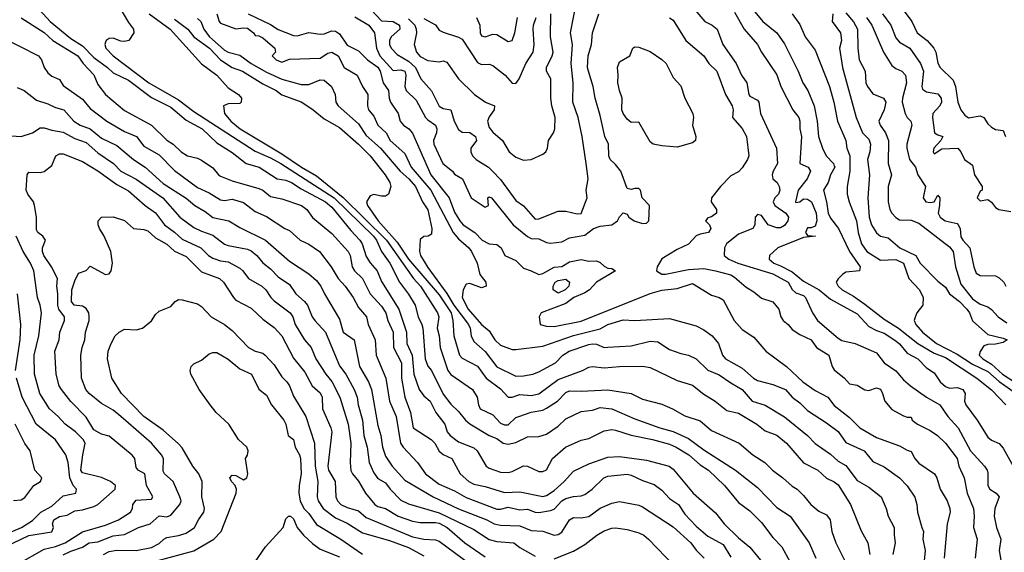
# Model space of a CAD drawing. Header units: metres. Extents: x -46681 to -43747, y -240911 to -237677.
# Tile 161 of 256: x -46319 to -46191, y -239710 to -239640. Entities that reach past the tile are written whole.
import ezdxf

# ---------------------------------------------------------------- set-up
doc = ezdxf.new("R2010")
doc.units = ezdxf.units.M
doc.layers.add('CONTOUR_INDEX', color=1, linetype='Continuous')
doc.layers.add('CONTOUR_INTER', color=3, linetype='Continuous')

msp = doc.modelspace()

# ---------------------------------------------------------------- linework, layer by layer
at = {"layer": 'CONTOUR_INDEX'}
for points, elevation in [([(-46302.39, -239639.52), (-46299.65, -239641.52), (-46295.6, -239646.03), (-46293.6, -239647.5), (-46292.1, -239649.17), (-46290.78, -239650.02), (-46290.39, -239650.52), (-46290.41, -239651.02), (-46290.6, -239651.21), (-46292.1, -239651.25), (-46292.73, -239651.52), (-46292.58, -239652.52), (-46291.75, -239653.52), (-46290.54, -239654.52), (-46285.1, -239657.77), (-46282.55, -239659.52), (-46280.6, -239660.67), (-46277.1, -239663.48), (-46271.47, -239669.02), (-46267.96, -239674.02), (-46267.04, -239675.02), (-46264.84, -239678.52), (-46264.66, -239679.02), (-46264.85, -239680.52), (-46264.6, -239681.52), (-46264.49, -239683.02), (-46263.48, -239686.02), (-46263.1, -239686.56), (-46260.28, -239688.52), (-46259.63, -239689.52), (-46259.48, -239690.52), (-46259.27, -239691.02), (-46257.6, -239691.8), (-46256.6, -239692.9), (-46256.1, -239693.14), (-46255.6, -239693.11), (-46254.6, -239692.17), (-46254.24, -239692.02), (-46252.6, -239691.47), (-46251.1, -239691.19), (-46250.6, -239690.96), (-46249.19, -239690.02), (-46248.1, -239688.9), (-46247.6, -239688.67), (-46246.1, -239688.74), (-46242.6, -239688.54), (-46239.6, -239689.05), (-46238.1, -239689.76), (-46235.6, -239690.43), (-46234.21, -239691.02), (-46232.6, -239691.93), (-46230.6, -239692.6), (-46229.1, -239693.88), (-46225.52, -239695.52), (-46223.73, -239697.02), (-46222.14, -239698.02), (-46221.17, -239699.02), (-46219.81, -239700.02), (-46218.6, -239701.14), (-46217.96, -239701.52), (-46217.1, -239702.33), (-46216.17, -239703.52), (-46215.1, -239704.37), (-46214.1, -239704.87), (-46213.62, -239705.52), (-46213.41, -239707.02), (-46212.91, -239708.52), (-46211.63, -239711.02)], 115), ([(-46275.6, -239639.93), (-46273.77, -239641.02), (-46273.05, -239642.02), (-46272.76, -239644.02), (-46272.33, -239645.02), (-46270.6, -239646.9), (-46269.6, -239646.83), (-46269.07, -239647.02), (-46268.96, -239647.52), (-46269.09, -239649.02), (-46268.89, -239649.52), (-46267.6, -239650.76), (-46266.37, -239653.02), (-46266.1, -239653.35), (-46265.1, -239654.02), (-46264.9, -239654.52), (-46264.94, -239655.02), (-46265.34, -239656.02), (-46265.3, -239656.52), (-46264.12, -239659.02), (-46262.86, -239660.02), (-46262.6, -239660.43), (-46261.56, -239661.02), (-46260.43, -239663.52), (-46258.6, -239664.73), (-46258.19, -239664.52), (-46258.26, -239663.52), (-46258.1, -239663.4), (-46257.78, -239663.52), (-46254.98, -239667.02), (-46253.1, -239668.58), (-46252.6, -239668.84), (-46251.6, -239668.88), (-46250.6, -239669.35), (-46250.1, -239669.44), (-46248.6, -239669.26), (-46247.6, -239668.74), (-46245.6, -239668.39), (-46244.47, -239667.52), (-46243.6, -239667.2), (-46242.1, -239667.06), (-46241.37, -239666.52), (-46241.1, -239665.99), (-46240.6, -239665.47), (-46240.1, -239665.67), (-46239.88, -239666.02), (-46239.19, -239666.52), (-46238.1, -239666.88), (-46237.6, -239666.81), (-46237.28, -239666.52), (-46237.17, -239664.52), (-46238.16, -239663.52), (-46238.38, -239662.52), (-46238.6, -239662.31), (-46239.1, -239662.28), (-46239.6, -239662.43), (-46240.1, -239662.32), (-46240.91, -239660.02), (-46241.6, -239659.17), (-46242.33, -239658.52), (-46242.51, -239658.02), (-46242.55, -239656.52), (-46243, -239655.52), (-46243.6, -239652.8), (-46244.28, -239650.52), (-46244.53, -239649.02), (-46245.16, -239647.02), (-46245.25, -239646.52), (-46245.17, -239645.02), (-46244.74, -239643.52), (-46244.63, -239642.02), (-46243.79, -239639.52)], 110), ([(-46213.28, -239639.52), (-46213.38, -239640.52), (-46212.31, -239642.02), (-46212.18, -239643.02), (-46212.41, -239644.02), (-46212.05, -239646.52), (-46210.26, -239653.02), (-46209.41, -239655.02), (-46208.6, -239655.88), (-46208.4, -239656.52), (-46208.49, -239657.52), (-46208.78, -239658.52), (-46208.52, -239660.52), (-46208.73, -239663.52), (-46208.54, -239666.02), (-46208.24, -239667.02), (-46207.6, -239668.07), (-46207.1, -239668.53), (-46206.1, -239668.74), (-46204.55, -239670.02), (-46202.46, -239671.02), (-46201.91, -239672.02), (-46199.6, -239674.39), (-46198.6, -239675.16), (-46198.1, -239676.05), (-46196.77, -239677.02), (-46195.83, -239678.02), (-46195.49, -239678.52), (-46195.1, -239679.54), (-46193.1, -239681.33), (-46191.1, -239681.8), (-46190.59, -239682.02), (-46191.1, -239682.38), (-46192.1, -239682.62), (-46193.1, -239682.64), (-46193.6, -239682.81), (-46194.1, -239683.56), (-46194.22, -239684.02), (-46193.73, -239684.52), (-46192.6, -239685.23), (-46191.18, -239686.52), (-46188.81, -239688.02)], 105), ([(-46234.6, -239640.04), (-46234.1, -239640.36), (-46232.46, -239643.02), (-46230.1, -239644.98), (-46229.46, -239646.02), (-46228.41, -239647.02), (-46227.27, -239650.02), (-46226.42, -239651.52), (-46226.3, -239652.02), (-46226.36, -239653.02), (-46225.1, -239654.46), (-46224.54, -239655.52), (-46224.25, -239658.02), (-46224.4, -239658.52), (-46225.1, -239659.61), (-46225.6, -239660.11), (-46226.6, -239660.67), (-46227.94, -239662.02), (-46229.1, -239663.52), (-46229.15, -239664.02), (-46228.45, -239665.02), (-46228.44, -239665.52), (-46229.1, -239666.01), (-46229.6, -239666.13), (-46229.9, -239666.52), (-46229.36, -239667.02), (-46229.2, -239667.52), (-46229.51, -239668.02), (-46230.6, -239668.24), (-46231.1, -239668.47), (-46232.1, -239669.56), (-46233.6, -239670.24), (-46235.6, -239671.46), (-46236.19, -239672.52), (-46236.26, -239673.02), (-46235.6, -239673.47), (-46235.1, -239673.49), (-46232.1, -239672.87), (-46230.1, -239672.74), (-46228.6, -239673.02), (-46226.6, -239673.58), (-46226.1, -239673.85), (-46224.6, -239675.19), (-46223.6, -239675.79), (-46222.6, -239676.59), (-46221.1, -239677.09), (-46220.35, -239678.02), (-46220.09, -239679.02), (-46219.75, -239679.52), (-46219.12, -239680.02), (-46218.6, -239680.69), (-46217.6, -239681.35), (-46216.1, -239682.03), (-46215.4, -239683.02), (-46213.83, -239684.02), (-46213.38, -239685.52), (-46213.1, -239685.93), (-46211.76, -239687.02), (-46211.1, -239687.78), (-46210.1, -239687.96), (-46209.1, -239688.56), (-46208.6, -239688.66), (-46207.6, -239688.28), (-46207.1, -239688.49), (-46206.8, -239689.02), (-46206.5, -239690.02), (-46205.6, -239691.14), (-46204.1, -239691.95), (-46203.6, -239692.14), (-46203.1, -239692.14), (-46202.93, -239692.52), (-46202.27, -239693.02), (-46200.6, -239693.88), (-46199.65, -239694.52), (-46198.6, -239695.52), (-46197.1, -239697.52), (-46196.89, -239698.52), (-46196.19, -239700.02), (-46195.78, -239702.02), (-46194.94, -239704.02), (-46194.86, -239705.02), (-46194.95, -239706.52), (-46194.49, -239708.02), (-46194.72, -239710.52)], 110), ([(-46319.6, -239649.13), (-46318.69, -239649.52), (-46317.1, -239650.77), (-46315.6, -239651.24), (-46314.6, -239651.73), (-46313.51, -239652.02), (-46312.22, -239653.52), (-46311.38, -239654.02), (-46310.1, -239654.53), (-46308.6, -239655.72), (-46306.6, -239656.71), (-46304.43, -239658.52), (-46302.92, -239659.52), (-46300.6, -239661.63), (-46297.6, -239663.56), (-46296.46, -239664.52), (-46295.1, -239665.31), (-46294.1, -239666.09), (-46292.03, -239666.52), (-46290.6, -239667.39), (-46287.24, -239669.02), (-46284.1, -239671.78), (-46281.6, -239673.41), (-46280.6, -239674.32), (-46280.01, -239675.02), (-46279.55, -239676.02), (-46277.6, -239679.33), (-46277.12, -239681.02), (-46275.68, -239682.02), (-46274.97, -239685.52), (-46273.8, -239687.52), (-46273.42, -239688.52), (-46272.6, -239693.22), (-46272.21, -239694.52), (-46271.97, -239696.02), (-46271.6, -239697.19), (-46270.71, -239698.52), (-46269.1, -239700.33), (-46265.4, -239702.52), (-46262.1, -239704.08), (-46258.38, -239705.52), (-46257.44, -239706.02), (-46256.6, -239706.19), (-46254.1, -239706.3), (-46252.6, -239706.9), (-46251.1, -239706.99), (-46249.6, -239707.51), (-46249.1, -239707.44), (-46248.6, -239707.14), (-46247.6, -239705.53), (-46247.1, -239705.22), (-46246.1, -239705.27), (-46245.1, -239705.07), (-46243.6, -239704), (-46242.1, -239703.36), (-46241.1, -239703.14), (-46238.6, -239703.61), (-46238.1, -239703.8), (-46234.1, -239706.44), (-46231.8, -239708.52), (-46231.1, -239709.48), (-46230.05, -239710.52)], 120), ([(-46319.84, -239686.02), (-46319.21, -239682.02), (-46319.13, -239680.02), (-46319.57, -239676.02)], 120), ([(-46304.6, -239711.71), (-46296.6, -239709.54), (-46293.98, -239708.02), (-46293.03, -239707.02), (-46291.05, -239702.02), (-46291.03, -239701.52), (-46291.21, -239701.02), (-46291.67, -239700.52), (-46291.9, -239700.02), (-46291.6, -239699.68), (-46291.1, -239699.74), (-46290.1, -239700.3), (-46289.66, -239700.02), (-46289.53, -239699.52), (-46289.83, -239697.52), (-46289.6, -239697.1), (-46289.52, -239696.52), (-46289.67, -239696.02), (-46290.75, -239695.02), (-46292, -239693.02), (-46293.66, -239691.52), (-46294.44, -239690.52), (-46295.87, -239688.52), (-46296.98, -239686.52), (-46297.07, -239686.02), (-46296.94, -239685.52), (-46296.6, -239685.16), (-46295.6, -239684.67), (-46294.6, -239683.87), (-46294.1, -239683.68), (-46293.6, -239683.71), (-46292.1, -239684.58), (-46290.6, -239685.83), (-46289.06, -239686.52), (-46288.1, -239688.48), (-46287.1, -239689.27), (-46286.45, -239690.52), (-46284.87, -239692.52), (-46284.6, -239693.02), (-46284.28, -239694.52), (-46283.6, -239695.03), (-46283.38, -239696.02), (-46282.81, -239697.02), (-46282.67, -239697.52), (-46282.58, -239699.52), (-46282.85, -239701.02), (-46282.88, -239702.02), (-46282.74, -239703.02), (-46282.26, -239704.02), (-46281.6, -239704.69), (-46280.6, -239706.13), (-46277.43, -239708.02), (-46274.6, -239710.01)], 125), ([(-46321.6, -239707.62), (-46319.05, -239706.52), (-46317.6, -239705.59), (-46316.52, -239704.52), (-46315.1, -239703.75), (-46313.6, -239702.38), (-46311.97, -239702.02), (-46311.89, -239701.52), (-46312.33, -239701.02), (-46312.76, -239700.02), (-46312.95, -239698.02), (-46313.25, -239697.02), (-46314.6, -239695.06), (-46317.13, -239693.02), (-46318.94, -239689.52), (-46319.69, -239687.02)], 120)]:
    msp.add_lwpolyline(points, dxfattribs=dict(at, elevation=elevation))
at = {"layer": 'CONTOUR_INTER'}
for points, elevation in [([(-46273.46, -239639.02), (-46272.1, -239640.44), (-46270.6, -239640.52), (-46269.77, -239641.02), (-46269.74, -239641.52), (-46270.85, -239642.52), (-46271.09, -239643.02), (-46271.08, -239643.52), (-46270.87, -239644.02), (-46270.1, -239644.81), (-46268.6, -239645.71), (-46267.69, -239646.52), (-46266.98, -239648.02), (-46265.6, -239649.57), (-46264.6, -239651.58), (-46264.1, -239651.87), (-46263.07, -239652.02), (-46262.65, -239653.52), (-46262.1, -239654.62), (-46261.6, -239654.96), (-46260.6, -239655.01), (-46259.88, -239655.52), (-46259.75, -239656.02), (-46260.49, -239657.02), (-46260.47, -239657.52), (-46260.24, -239658.02), (-46259.77, -239658.52), (-46258.19, -239659.52), (-46257.66, -239660.02), (-46256.6, -239661.14), (-46254.6, -239663.86), (-46253.6, -239664.58), (-46252.1, -239666.28), (-46251.6, -239666.26), (-46249.1, -239665.24), (-46248.1, -239665.27), (-46246.6, -239665.62), (-46246.1, -239665.55), (-46245.32, -239663.52), (-46245.44, -239662.52), (-46245.18, -239661.02), (-46245.43, -239659.02), (-46245.97, -239655.52), (-46246.5, -239653.02), (-46247.19, -239651.02), (-46247.13, -239648.52), (-46247.38, -239646.02), (-46247.22, -239643.52), (-46247.5, -239642.02), (-46246.69, -239638.02)], 109), ([(-46316.7, -239639.02), (-46315.32, -239640.52), (-46312.6, -239642.72), (-46311.1, -239643.71), (-46309.6, -239645.2), (-46307.82, -239646.52), (-46307.1, -239647.2), (-46305.1, -239648.19), (-46302.1, -239650.43), (-46299.6, -239651.69), (-46297.6, -239653.4), (-46295.51, -239654.52), (-46293.6, -239656.34), (-46291.6, -239657.59), (-46289.78, -239659.02), (-46288.07, -239659.52), (-46285.7, -239661.02), (-46284.6, -239661.23), (-46283.85, -239661.52), (-46282.6, -239662.35), (-46279.42, -239664.02), (-46278.6, -239664.72), (-46276.1, -239667.79), (-46274.94, -239669.02), (-46274.64, -239669.52), (-46274.1, -239671.19), (-46273.6, -239671.99), (-46272.69, -239673.02), (-46272.1, -239674.41), (-46269.88, -239678.02), (-46268.87, -239681.02), (-46268.8, -239682.52), (-46268.14, -239684.02), (-46267.92, -239686.52), (-46267.2, -239688.52), (-46266.6, -239689.33), (-46265.79, -239690.02), (-46265.06, -239691.52), (-46263.85, -239693.02), (-46263.56, -239694.02), (-46263.17, -239694.52), (-46262.1, -239695.36), (-46260.1, -239696.11), (-46259.67, -239696.52), (-46258.46, -239698.52), (-46258.1, -239698.79), (-46256.6, -239699.28), (-46255.6, -239699.32), (-46255.1, -239699.21), (-46253.6, -239698.48), (-46253.1, -239698.5), (-46251.6, -239699.23), (-46251.1, -239699.19), (-46250.6, -239699), (-46249.83, -239697.52), (-46248.13, -239696.02), (-46246.1, -239695.13), (-46245.1, -239694.92), (-46243.1, -239693.91), (-46242.1, -239693.75), (-46241.6, -239693.81), (-46239.6, -239694.47), (-46236.79, -239695.02), (-46234.6, -239695.64), (-46233.71, -239696.02), (-46232.07, -239697.02), (-46230.6, -239698.33), (-46229.52, -239699.02), (-46227.43, -239701.02), (-46225.6, -239703.26), (-46224.1, -239704.32), (-46222.6, -239705.86), (-46221.1, -239707.83), (-46219.93, -239709.02), (-46218.86, -239711.02)], 117), ([(-46306.34, -239638.52), (-46305.1, -239640.65), (-46304.45, -239641.52), (-46304.41, -239642.02), (-46305.07, -239643.02), (-46305.6, -239643.15), (-46306.1, -239643.09), (-46307.1, -239642.69), (-46307.6, -239642.74), (-46308.02, -239643.02), (-46308.1, -239643.21), (-46308.18, -239643.52), (-46308.06, -239644.02), (-46307.11, -239645.02), (-46302.44, -239648.52), (-46298.6, -239650.73), (-46296.6, -239652.26), (-46288.6, -239657.45), (-46286.6, -239658.29), (-46285.26, -239659.02), (-46278.3, -239663.52), (-46273.17, -239668.52), (-46272.79, -239669.02), (-46272.11, -239670.52), (-46271.05, -239672.02), (-46269.76, -239674.52), (-46268.6, -239676.08), (-46267.74, -239677.52), (-46267.35, -239679.02), (-46266.85, -239680.02), (-46266.74, -239680.52), (-46266.41, -239684.52), (-46266.1, -239685.47), (-46265.6, -239686.02), (-46264.1, -239689.11), (-46263.1, -239690.41), (-46262.1, -239691.38), (-46261.18, -239692.52), (-46260.6, -239692.99), (-46258.1, -239694.53), (-46257.1, -239694.92), (-46256.27, -239695.52), (-46255.6, -239695.65), (-46254.6, -239695.42), (-46253.1, -239694.7), (-46251.6, -239694.63), (-46250.6, -239694.34), (-46249.1, -239693.29), (-46248.1, -239692.34), (-46246.1, -239691.37), (-46244.6, -239691.21), (-46243.6, -239690.86), (-46242.1, -239691.02), (-46239.1, -239692.35), (-46235.84, -239693.52), (-46234.1, -239693.98), (-46232.1, -239694.91), (-46230.1, -239696.37), (-46225.97, -239699.02), (-46223.1, -239701.31), (-46220.6, -239703.9), (-46218.85, -239705.02), (-46216.36, -239708.52), (-46215.5, -239710.52)], 116), ([(-46293.58, -239639.52), (-46293.27, -239640.52), (-46293.1, -239640.72), (-46291.1, -239641.47), (-46290.1, -239641.34), (-46289.6, -239641.41), (-46288.79, -239642.02), (-46288.6, -239642.33), (-46288.1, -239642.4), (-46287.6, -239642.64), (-46286.03, -239644.02), (-46285.94, -239644.52), (-46286.36, -239645.02), (-46285.87, -239645.52), (-46285.1, -239645.84), (-46284.1, -239645.42), (-46280.1, -239645.32), (-46279.1, -239644.64), (-46278.6, -239644.53), (-46277.75, -239645.02), (-46276.97, -239646.52), (-46275.28, -239647.52), (-46274.6, -239649), (-46273.92, -239650.02), (-46273.93, -239651.52), (-46273.82, -239652.02), (-46273.1, -239652.87), (-46272.6, -239654.02), (-46271.5, -239655.02), (-46271.01, -239656.02), (-46269.1, -239657.74), (-46268.27, -239659.52), (-46265.7, -239662.52), (-46262.79, -239668.02), (-46262.1, -239668.86), (-46260.74, -239670.02), (-46260.37, -239670.52), (-46259.64, -239672.02), (-46259.3, -239673.52), (-46258.54, -239674.52), (-46258.47, -239675.02), (-46259.1, -239675.27), (-46260.6, -239674.7), (-46261.1, -239674.77), (-46261.49, -239675.52), (-46261.62, -239676.52), (-46260.82, -239678.02), (-46259.1, -239680.05), (-46258.1, -239680.86), (-46257.34, -239682.02), (-46256.6, -239682.73), (-46255.1, -239683.29), (-46254.6, -239683.32), (-46251.1, -239682.86), (-46247.1, -239681.48), (-46243.6, -239680.61), (-46242.6, -239680.05), (-46240.6, -239679.45), (-46239.1, -239679.52), (-46234.6, -239679.27), (-46231.1, -239680.19), (-46230.1, -239680.73), (-46229.03, -239681.52), (-46228.2, -239682.52), (-46227.69, -239684.02), (-46227.3, -239684.52), (-46225.1, -239685.74), (-46223.65, -239687.02), (-46223.1, -239687.32), (-46221.1, -239687.87), (-46219.46, -239688.52), (-46218.58, -239689.52), (-46217.6, -239690.25), (-46216.6, -239691.27), (-46214.1, -239692.85), (-46212.6, -239694), (-46211.6, -239695.44), (-46209.19, -239696.52), (-46208.1, -239697.89), (-46206.6, -239698.58), (-46204.61, -239700.02), (-46203.6, -239701.06), (-46202.6, -239702.54), (-46202.33, -239703.52), (-46202.25, -239704.52), (-46201.7, -239706.52), (-46201.46, -239707.02), (-46201.54, -239708.02), (-46201.24, -239709.52), (-46201.59, -239713.02)], 112), ([(-46289.51, -239639.52), (-46286.6, -239640.91), (-46285.6, -239641.56), (-46283.6, -239642.35), (-46283.1, -239642.4), (-46281.6, -239641.96), (-46280.1, -239642.19), (-46279.6, -239642.14), (-46278.6, -239641.73), (-46278.1, -239641.77), (-46277.6, -239642.13), (-46276.6, -239643.61), (-46275.1, -239644.36), (-46273.96, -239645.52), (-46272.6, -239646.47), (-46272.29, -239647.02), (-46271.92, -239648.52), (-46271.23, -239649.52), (-46271.13, -239650.52), (-46270.95, -239651.02), (-46269.95, -239652.52), (-46269.67, -239653.52), (-46269.24, -239654.02), (-46268.54, -239654.52), (-46268.1, -239655.09), (-46265.68, -239660.52), (-46263.31, -239663.52), (-46262.6, -239665.37), (-46261.9, -239666.52), (-46261.46, -239667.02), (-46259.95, -239668.02), (-46258.99, -239669.02), (-46258.1, -239669.5), (-46257.1, -239669.6), (-46256.53, -239670.02), (-46256.03, -239671.02), (-46254.6, -239671.68), (-46253.6, -239672.71), (-46252.6, -239673.02), (-46251.6, -239673.5), (-46251.1, -239673.4), (-46249.6, -239672.58), (-46248.6, -239672.48), (-46247.6, -239671.88), (-46246.1, -239671.55), (-46245.1, -239671.77), (-46244.1, -239671.72), (-46243.6, -239671.97), (-46243.1, -239672.43), (-46242.6, -239672.68), (-46242.1, -239672.74), (-46241.64, -239673.02), (-46244.1, -239674.52), (-46245, -239675.52), (-46245.6, -239675.89), (-46247.03, -239676.52), (-46248.1, -239677.29), (-46251.33, -239678.52), (-46251.55, -239679.02), (-46251.46, -239680.02), (-46250.6, -239680.26), (-46249.6, -239680.29), (-46246.1, -239679.6), (-46237.1, -239676.01), (-46235.6, -239675.58), (-46233.6, -239675.34), (-46231.6, -239674.7), (-46229.1, -239676.21), (-46228.09, -239676.52), (-46227.6, -239676.8), (-46226.15, -239679.52), (-46225.1, -239680.67), (-46223.6, -239681.7), (-46222.01, -239683.52), (-46219.32, -239685.52), (-46217.21, -239687.52), (-46215.6, -239688.64), (-46213.95, -239689.52), (-46213.1, -239690.58), (-46211.1, -239692.16), (-46209.79, -239693.52), (-46207.6, -239694.79), (-46204.6, -239695.86), (-46203.6, -239696.44), (-46203.1, -239696.59), (-46202.61, -239697.52), (-46202.1, -239698.14), (-46200.02, -239699.52), (-46199.75, -239700.02), (-46199.32, -239701.52), (-46198.41, -239703.02), (-46198.06, -239704.02), (-46198, -239704.52), (-46198.4, -239706.02), (-46198.8, -239710.52)], 111), ([(-46268.6, -239640.17), (-46267.78, -239641.02), (-46267.59, -239641.52), (-46267.58, -239642.02), (-46267.88, -239643.52), (-46267.58, -239644.52), (-46267.1, -239645.09), (-46266.1, -239645.62), (-46264.6, -239645.77), (-46264.1, -239645.65), (-46263.6, -239645.81), (-46262.1, -239648.02), (-46260.02, -239650.02), (-46258.57, -239651.02), (-46257.41, -239651.52), (-46257.45, -239652.02), (-46258.1, -239652.97), (-46258.3, -239653.52), (-46258.1, -239654.33), (-46257.6, -239654.94), (-46256.34, -239656.02), (-46255.49, -239657.52), (-46254.6, -239658.22), (-46253.6, -239658.61), (-46252.6, -239658.52), (-46251.1, -239657.82), (-46250.71, -239657.52), (-46250.49, -239657.02), (-46250.35, -239656.02), (-46249.69, -239655.02), (-46249.51, -239654.52), (-46249.47, -239653.02), (-46249.94, -239651.52), (-46250.04, -239650.52), (-46250.07, -239648.02), (-46250.6, -239647.02), (-46250.61, -239646.52), (-46249.86, -239645.02), (-46249.76, -239644.52), (-46250.11, -239642.52), (-46250.03, -239639.52)], 108), ([(-46231.29, -239639.02), (-46229.99, -239640.52), (-46229.03, -239641.02), (-46228.39, -239641.52), (-46227.63, -239643.52), (-46225.9, -239646.02), (-46225.18, -239647.52), (-46224.52, -239648.52), (-46224.25, -239650.02), (-46224.1, -239650.27), (-46223.1, -239650.77), (-46222.93, -239651.02), (-46222.73, -239652.52), (-46220.65, -239657.02), (-46220.51, -239659.02), (-46221.07, -239660.02), (-46221.21, -239660.52), (-46221.11, -239661.02), (-46220.56, -239661.52), (-46220.27, -239662.02), (-46220.21, -239662.52), (-46220.37, -239663.02), (-46220.87, -239663.52), (-46221.08, -239664.02), (-46220.84, -239664.52), (-46219.44, -239665.52), (-46219.09, -239666.02), (-46219.17, -239666.52), (-46219.6, -239667.13), (-46220.1, -239667.42), (-46220.6, -239667.45), (-46221.73, -239667.02), (-46222.6, -239665.81), (-46223.1, -239665.7), (-46223.42, -239666.02), (-46223.46, -239667.02), (-46223.71, -239667.52), (-46225.6, -239668.26), (-46227.16, -239669.52), (-46227.43, -239670.02), (-46227.46, -239671.02), (-46226.84, -239671.52), (-46225.67, -239672.02), (-46221.1, -239673.43), (-46219.13, -239674.52), (-46218.6, -239675.46), (-46218.1, -239675.92), (-46217.1, -239676.25), (-46216.84, -239676.52), (-46215.95, -239678.52), (-46215.3, -239679.52), (-46212.6, -239681.82), (-46212.1, -239682.11), (-46210.4, -239682.52), (-46207.6, -239683.73), (-46206.59, -239685.02), (-46205.1, -239686.08), (-46204.1, -239687.24), (-46203.19, -239688.02), (-46201.1, -239689.53), (-46199.34, -239690.52), (-46198.31, -239692.02), (-46196.96, -239693.52), (-46195.34, -239696.52), (-46193.51, -239698.52), (-46193.19, -239699.02), (-46193.1, -239699.42), (-46193.07, -239701.02), (-46192.81, -239701.52), (-46192.02, -239702.02), (-46191.6, -239702.52), (-46192.17, -239704.02), (-46192.26, -239705.02), (-46191.95, -239706.52), (-46191.4, -239708.02), (-46191.59, -239709.52), (-46191.36, -239711.02)], 109), ([(-46226.1, -239639.29), (-46224.83, -239641.52), (-46223.09, -239643.52), (-46222.6, -239644.54), (-46220.6, -239647.46), (-46220.08, -239649.02), (-46218.51, -239652.02), (-46217.74, -239653.02), (-46217.6, -239653.51), (-46217.61, -239654.52), (-46217.38, -239655.52), (-46217.6, -239659.02), (-46216.52, -239659.52), (-46216.2, -239660.02), (-46216.62, -239661.02), (-46217.81, -239662.52), (-46218.18, -239664.02), (-46218.1, -239664.13), (-46217.6, -239664.02), (-46217.1, -239663.66), (-46216.6, -239663.7), (-46216.09, -239664.02), (-46215.46, -239665.52), (-46215.37, -239666.52), (-46215.6, -239667.22), (-46216.1, -239667.43), (-46216.6, -239667.45), (-46216.84, -239668.02), (-46216.6, -239668.44), (-46215.57, -239668.52), (-46217.1, -239668.67), (-46220.44, -239670.02), (-46221.53, -239671.02), (-46221.6, -239671.52), (-46221, -239672.02), (-46220.1, -239672.37), (-46218.6, -239673.19), (-46217.1, -239674.37), (-46215.08, -239675.52), (-46213.6, -239676.74), (-46210.1, -239678.65), (-46208.6, -239680.29), (-46207.6, -239680.84), (-46206.6, -239681.18), (-46205.1, -239682.15), (-46204.6, -239682.56), (-46203.6, -239683.79), (-46202.21, -239684.52), (-46201.1, -239685.67), (-46200.1, -239686.35), (-46199.3, -239687.52), (-46198.6, -239688.11), (-46198.1, -239688.32), (-46197.1, -239688.26), (-46196.36, -239688.52), (-46196.03, -239689.02), (-46196.14, -239690.02), (-46195.94, -239690.52), (-46194.48, -239692.52), (-46193.1, -239694.74), (-46192.6, -239695.13), (-46191.6, -239695.57), (-46191.1, -239696.17), (-46189.8, -239698.52)], 108), ([(-46223.66, -239639.02), (-46222.4, -239640.52), (-46220.58, -239642.02), (-46219.6, -239643.43), (-46217.79, -239647.02), (-46217.19, -239648.52), (-46216.57, -239649.52), (-46215.73, -239651.52), (-46215.35, -239653.52), (-46215.14, -239655.52), (-46214.65, -239657.02), (-46214.15, -239658.02), (-46213.22, -239659.02), (-46213.1, -239659.38), (-46213.05, -239659.52), (-46213.6, -239660.52), (-46213.92, -239661.52), (-46214.53, -239662.52), (-46214.12, -239664.02), (-46213.9, -239665.52), (-46213.6, -239666.16), (-46212.56, -239667.52), (-46211.1, -239670.53), (-46209.73, -239672.52), (-46209.83, -239673.02), (-46211.6, -239673.22), (-46212.02, -239673.52), (-46212.6, -239674.07), (-46212.84, -239674.52), (-46212.61, -239675.02), (-46212.08, -239675.52), (-46210.6, -239676.34), (-46209.1, -239677.4), (-46206.6, -239679.36), (-46204.74, -239680.52), (-46202.22, -239682.52), (-46200.1, -239683.77), (-46198.6, -239684.32), (-46194.52, -239687.02), (-46192.6, -239688.57), (-46190.75, -239690.52)], 107), ([(-46218.59, -239639.52), (-46217.6, -239640.93), (-46216.91, -239642.52), (-46215.6, -239644.27), (-46213.71, -239649.02), (-46213.16, -239651.02), (-46212.68, -239653.52), (-46211.61, -239656.02), (-46211.46, -239657.02), (-46211.09, -239658.02), (-46211.08, -239660.02), (-46211.43, -239662.02), (-46211.42, -239663.02), (-46211.16, -239664.02), (-46210.19, -239666.52), (-46209.98, -239668.02), (-46209.54, -239669.52), (-46208.85, -239670.52), (-46207.1, -239671.65), (-46205.1, -239671.54), (-46204.07, -239672.02), (-46203.39, -239674.02), (-46202.01, -239675.52), (-46201.52, -239676.52), (-46201.58, -239677.52), (-46202.35, -239678.52), (-46202.6, -239679.21), (-46202.67, -239679.52), (-46202.48, -239680.02), (-46201.6, -239681.02), (-46199.79, -239682.52), (-46197.1, -239683.92), (-46195.1, -239685.23), (-46193.1, -239686.15), (-46191.6, -239687.49), (-46189.38, -239689.02)], 106), ([(-46211.6, -239639.4), (-46210.6, -239640.58), (-46210.06, -239641.52), (-46210.04, -239644.02), (-46209.87, -239645.52), (-46209.07, -239647.02), (-46208.98, -239648.52), (-46208.79, -239649.02), (-46208.1, -239649.95), (-46206.7, -239650.52), (-46206.38, -239651.02), (-46206.58, -239652.02), (-46207.28, -239653.52), (-46207.13, -239654.02), (-46206.44, -239655.02), (-46206.04, -239656.02), (-46206.09, -239659.02), (-46205.63, -239660.52), (-46206.06, -239662.02), (-46206.09, -239664.02), (-46205.87, -239665.02), (-46205.6, -239665.5), (-46205.1, -239666.08), (-46204.6, -239666.39), (-46203.1, -239666.44), (-46202.1, -239666.84), (-46198.1, -239669.92), (-46197.59, -239670.52), (-46197.31, -239672.52), (-46196.6, -239674.78), (-46195.1, -239676.67), (-46194.1, -239677.39), (-46193.1, -239677.73), (-46192.6, -239678.09), (-46191.72, -239679.02), (-46190.6, -239679.84)], 104), ([(-46206.83, -239639.52), (-46205.74, -239641.02), (-46205.1, -239642.64), (-46204.6, -239643.23), (-46203.27, -239644.02), (-46201.86, -239646.02), (-46201.49, -239647.02), (-46201.69, -239649.02), (-46201.6, -239649.33), (-46201.1, -239649.71), (-46199.6, -239649.97), (-46199.15, -239650.52), (-46199.12, -239651.02), (-46199.34, -239651.52), (-46200.27, -239652.52), (-46200.31, -239653.02), (-46200.03, -239655.02), (-46199.6, -239655.32), (-46198.96, -239655.52), (-46199.23, -239656.02), (-46200.11, -239657.02), (-46200.2, -239657.52), (-46200.1, -239657.76), (-46199.1, -239657.14), (-46197, -239657.02), (-46196.62, -239657.52), (-46196.14, -239658.52), (-46195.1, -239659.27), (-46194.84, -239660.52), (-46193.81, -239662.02), (-46193.84, -239662.52), (-46194.1, -239662.67), (-46194.49, -239663.52), (-46194.1, -239663.93), (-46193.1, -239663.74), (-46192.6, -239664.08), (-46192.1, -239664.77), (-46191.67, -239665.02), (-46190.1, -239665.3)], 102), ([(-46204.14, -239639.02), (-46203.01, -239640.52), (-46202.28, -239642.02), (-46200.98, -239643.02), (-46200.12, -239644.02), (-46199.86, -239644.52), (-46199.6, -239645.96), (-46199.31, -239646.52), (-46197.6, -239648.16), (-46197.29, -239649.02), (-46196.98, -239651.02), (-46196.6, -239652.02), (-46196.1, -239652.72), (-46195.6, -239653.09), (-46194.1, -239652.82), (-46193.6, -239653.02), (-46193.1, -239653.86), (-46192.6, -239654.32), (-46192.1, -239654.61), (-46191.1, -239654.73), (-46190.77, -239655.52)], 101), ([(-46319.1, -239640.06), (-46316.1, -239641.96), (-46314.98, -239643.02), (-46311.72, -239645.02), (-46310.99, -239646.02), (-46309.6, -239647.48), (-46309.1, -239648.73), (-46308.08, -239650.02), (-46305.6, -239652.13), (-46302.11, -239654.02), (-46300.1, -239656), (-46299.27, -239656.52), (-46298.25, -239657.52), (-46297.4, -239658.02), (-46296.1, -239658.36), (-46295.6, -239658.62), (-46294.1, -239659.62), (-46293.37, -239660.52), (-46293.1, -239660.69), (-46291.6, -239661.3), (-46288.1, -239662.28), (-46287.57, -239662.52), (-46286.6, -239663.34), (-46285.1, -239663.65), (-46282.54, -239664.52), (-46281.84, -239665.02), (-46281.1, -239666.07), (-46278.6, -239668.15), (-46276.45, -239670.52), (-46276.22, -239671.02), (-46275.93, -239672.52), (-46275.62, -239673.02), (-46274.58, -239674.02), (-46273.6, -239676.04), (-46272.1, -239677.64), (-46271.54, -239678.52), (-46271.28, -239679.52), (-46270.6, -239681.02), (-46270.56, -239683.02), (-46269.53, -239685.02), (-46269.5, -239687.02), (-46269.09, -239689.52), (-46268.36, -239691.52), (-46268.01, -239693.52), (-46265.63, -239695.02), (-46265.18, -239695.52), (-46264.6, -239696.56), (-46264.1, -239696.98), (-46262.96, -239697.52), (-46261.87, -239699.52), (-46260.74, -239700.52), (-46260.1, -239700.85), (-46258.6, -239701.16), (-46256.1, -239701.95), (-46254.1, -239701.85), (-46251.1, -239702.47), (-46250.6, -239702.34), (-46249.6, -239701.68), (-46248.33, -239700.52), (-46247.1, -239699.16), (-46245.1, -239698.23), (-46242.6, -239697.36), (-46241.1, -239697.25), (-46237.6, -239697.73), (-46234.64, -239698.52), (-46234.1, -239698.91), (-46231.49, -239702.02), (-46228.6, -239704.61), (-46227.46, -239706.02), (-46225.6, -239707.86), (-46224.1, -239709.07), (-46222.1, -239711.52)], 118), ([(-46299.1, -239640.22), (-46297.36, -239641.52), (-46296.6, -239642.53), (-46294.54, -239644.02), (-46293.1, -239645.54), (-46291.6, -239646.51), (-46290.26, -239647.02), (-46287.6, -239648.66), (-46285.85, -239649.52), (-46285.1, -239650.07), (-46282.6, -239651.01), (-46282.1, -239651.31), (-46281.04, -239652.02), (-46279.6, -239653.23), (-46277.6, -239654.34), (-46275.1, -239656.54), (-46273.62, -239658.02), (-46271.65, -239660.52), (-46271.02, -239661.52), (-46270.9, -239662.02), (-46271.19, -239663.02), (-46271.6, -239663.3), (-46272.1, -239663.31), (-46273.1, -239663.07), (-46273.6, -239663.25), (-46274.08, -239664.02), (-46273.96, -239664.52), (-46272.55, -239666.52), (-46270.1, -239669.32), (-46268.6, -239671.5), (-46264.6, -239676.15), (-46263.05, -239678.52), (-46262.81, -239679.52), (-46262.71, -239681.52), (-46261.96, -239684.02), (-46261.6, -239684.42), (-46259.6, -239685.46), (-46258.46, -239687.02), (-46256.6, -239688.42), (-46255.6, -239689.5), (-46255.1, -239689.53), (-46254.1, -239689.16), (-46252.6, -239689.29), (-46251.6, -239689.08), (-46249.1, -239687.2), (-46245.91, -239686.02), (-46245.1, -239685.59), (-46244.6, -239685.5), (-46243.1, -239685.67), (-46241.1, -239685.51), (-46238.1, -239685.49), (-46237.1, -239685.63), (-46233.6, -239687.33), (-46231.6, -239687.97), (-46230.1, -239689.14), (-46228.62, -239690.02), (-46227.1, -239691.26), (-46225.6, -239691.61), (-46223.19, -239693.02), (-46222.1, -239693.9), (-46220.6, -239694.49), (-46219.32, -239695.52), (-46217.1, -239698.06), (-46215.26, -239699.02), (-46214.1, -239700.08), (-46213.1, -239700.54), (-46212.6, -239700.94), (-46210.98, -239703.52), (-46209.6, -239706.94), (-46208.73, -239708.52), (-46208.49, -239710.02)], 114), ([(-46296.1, -239640.13), (-46295.66, -239640.52), (-46295.28, -239641.52), (-46294.6, -239642.48), (-46292.6, -239644.27), (-46292.1, -239644.52), (-46290.6, -239644.93), (-46289.1, -239646.01), (-46287.1, -239647.14), (-46285.1, -239648.03), (-46282.6, -239648.74), (-46281.6, -239648.75), (-46280.1, -239648.12), (-46279.6, -239648.16), (-46278.62, -239649.02), (-46278.16, -239650.02), (-46278.09, -239651.02), (-46277.79, -239651.52), (-46275.1, -239653.87), (-46274.1, -239655.4), (-46272.27, -239657.02), (-46269.67, -239660.02), (-46268.55, -239661.02), (-46267.7, -239662.02), (-46266.79, -239664.02), (-46266.1, -239665.1), (-46265.55, -239667.52), (-46265.6, -239668.24), (-46266.04, -239668.52), (-46266.6, -239668.55), (-46267.1, -239668.96), (-46267.15, -239670.52), (-46267.03, -239671.02), (-46266.1, -239672.61), (-46263.6, -239675.99), (-46262.69, -239677.52), (-46260.76, -239680.02), (-46260.55, -239680.52), (-46260.44, -239681.52), (-46260.1, -239682.24), (-46258.6, -239683.55), (-46257.1, -239685.54), (-46254.6, -239686.78), (-46253.6, -239686.75), (-46252.41, -239686.52), (-46251.6, -239686.22), (-46249.45, -239685.02), (-46248.49, -239684.02), (-46247.64, -239683.52), (-46245.1, -239682.66), (-46244.6, -239682.55), (-46244.1, -239682.61), (-46243.1, -239683.03), (-46242.6, -239683.01), (-46239.6, -239682.82), (-46237.1, -239682.2), (-46236.1, -239682.29), (-46234.6, -239683.29), (-46233.1, -239683.84), (-46232.1, -239684.03), (-46231.1, -239684.51), (-46229.6, -239685.98), (-46228.1, -239686.59), (-46226.6, -239687.66), (-46225.11, -239688.52), (-46223.79, -239690.02), (-46222.1, -239690.57), (-46219.6, -239692.08), (-46216.6, -239694.52), (-46215.6, -239695.54), (-46213.6, -239696.93), (-46212.6, -239697.85), (-46211.6, -239698.42), (-46210.1, -239700.38), (-46208.6, -239701.24), (-46206.98, -239702.52), (-46206.36, -239704.02), (-46206.1, -239705.03), (-46205.28, -239706.52), (-46205.31, -239707.52), (-46205.16, -239708.52), (-46205.45, -239710.02)], 113), ([(-46266.6, -239640.15), (-46265.1, -239640.97), (-46264.6, -239641.65), (-46264.1, -239641.93), (-46262.1, -239642.55), (-46261.6, -239642.84), (-46259.6, -239645.88), (-46259.1, -239646.15), (-46258.1, -239646.1), (-46257.6, -239646.26), (-46256.01, -239647.52), (-46255.1, -239648.58), (-46254.6, -239648.62), (-46254.17, -239648.02), (-46253.31, -239646.02), (-46252.34, -239644.52), (-46252.22, -239643.52), (-46252.36, -239641.52), (-46252.3, -239641.02), (-46251.98, -239640.02)], 107), ([(-46259.74, -239640.02), (-46259.3, -239641.02), (-46259.25, -239642.02), (-46259.1, -239642.41), (-46258.6, -239642.53), (-46257.6, -239642.16), (-46257.1, -239642.2), (-46255.6, -239643.14), (-46255.1, -239642.98), (-46254.75, -239642.02), (-46254.39, -239640.02)], 106), ([(-46208.9, -239640.02), (-46208.21, -239641.02), (-46206.7, -239644.52), (-46205.6, -239646.25), (-46205.1, -239646.67), (-46204.3, -239647.02), (-46203.81, -239647.52), (-46203.69, -239648.52), (-46204.22, -239650.52), (-46204.25, -239651.02), (-46203.88, -239652.52), (-46203.61, -239653.02), (-46203.14, -239653.52), (-46203.01, -239654.02), (-46203.65, -239656.52), (-46203.64, -239657.02), (-46203.31, -239658.52), (-46202.52, -239659.52), (-46202.2, -239660.52), (-46201.21, -239662.02), (-46201.52, -239663.52), (-46201.16, -239664.02), (-46200.6, -239664.14), (-46200.1, -239664.05), (-46199.6, -239663.16), (-46199.36, -239663.52), (-46199.37, -239664.52), (-46199.55, -239665.52), (-46199.29, -239666.02), (-46198.64, -239666.52), (-46197.1, -239666.86), (-46196.96, -239667.02), (-46196.69, -239667.52), (-46196.6, -239668.59), (-46196.36, -239669.02), (-46195.44, -239670.02), (-46194.91, -239672.52), (-46194.6, -239673.35), (-46194.1, -239673.64), (-46192.1, -239673.67), (-46191.6, -239673.94), (-46191, -239674.52), (-46190.73, -239675.02)], 103), ([(-46321.6, -239642.57), (-46316.85, -239645.02), (-46316.44, -239645.52), (-46316.07, -239646.52), (-46315.6, -239647.23), (-46315.1, -239647.63), (-46314.1, -239648.08), (-46313.6, -239648.85), (-46311.1, -239650.67), (-46310.1, -239651.88), (-46307.94, -239653.52), (-46305.6, -239654.85), (-46304.06, -239655.52), (-46303.1, -239656.77), (-46301.1, -239657.93), (-46299.1, -239659.96), (-46296.1, -239662.18), (-46294.6, -239662.87), (-46293.1, -239663.78), (-46292.6, -239663.87), (-46291.6, -239663.71), (-46290.1, -239664.14), (-46288.6, -239665.31), (-46287.1, -239665.96), (-46284.71, -239667.52), (-46284.1, -239667.79), (-46282.72, -239669.02), (-46281.6, -239669.58), (-46280.22, -239670.52), (-46278.67, -239672.52), (-46277.79, -239674.02), (-46276.84, -239675.02), (-46275.81, -239676.52), (-46275.1, -239677.8), (-46274.09, -239679.02), (-46273.88, -239680.02), (-46272.94, -239682.02), (-46272.83, -239684.02), (-46271.56, -239687.02), (-46271.09, -239690.02), (-46270.23, -239692.02), (-46269.63, -239695.52), (-46269.3, -239696.02), (-46267.41, -239698.02), (-46266.39, -239699.52), (-46264.6, -239700.85), (-46262.6, -239701.73), (-46261.1, -239702.6), (-46257.1, -239704.12), (-46256.6, -239704.12), (-46255.6, -239703.88), (-46254.1, -239704.19), (-46253.1, -239704.13), (-46252.1, -239704.51), (-46251.6, -239704.54), (-46250.1, -239704.31), (-46249.6, -239704.1), (-46248.6, -239703.02), (-46248.1, -239702.75), (-46247.1, -239702.47), (-46246.1, -239702.4), (-46245.6, -239702.21), (-46244.65, -239701.52), (-46243.12, -239700.02), (-46242.6, -239699.82), (-46240.1, -239699.56), (-46239.6, -239699.67), (-46238.1, -239700.37), (-46236.6, -239700.9), (-46235.6, -239701.63), (-46234.6, -239702.73), (-46233.42, -239703.52), (-46232.6, -239704.76), (-46231.1, -239706.33), (-46229.6, -239707.65), (-46227.6, -239708.75), (-46226.6, -239710.39)], 119), ([(-46239.35, -239644.02), (-46239.1, -239643.83), (-46238.6, -239643.86), (-46237.1, -239644.45), (-46235.6, -239645.46), (-46235, -239646.02), (-46234.1, -239647.83), (-46233.1, -239648.91), (-46232.6, -239650.54), (-46231.56, -239652.52), (-46231.46, -239653.02), (-46231.58, -239654.02), (-46231.15, -239655.52), (-46231.21, -239656.02), (-46231.6, -239656.33), (-46233.6, -239656.93), (-46235.6, -239656.75), (-46236.71, -239656.52), (-46237.1, -239656.23), (-46238.6, -239653.67), (-46239.6, -239653.68), (-46240.1, -239653.25), (-46240.6, -239652.54), (-46240.81, -239652.02), (-46240.74, -239650.52), (-46241.12, -239649.52), (-46241.32, -239648.52), (-46241.26, -239647.52), (-46241.37, -239646.52), (-46241.1, -239645.8), (-46239.75, -239645.02), (-46239.35, -239644.02)], 111), ([(-46321.1, -239655.37), (-46319.1, -239655.54), (-46317.6, -239655.05), (-46316.6, -239654.37), (-46316.1, -239654.38), (-46315.1, -239654.7), (-46313.6, -239654.96), (-46312.1, -239655.76), (-46310.6, -239656.32), (-46309.1, -239657.63), (-46307.04, -239659.02), (-46306.09, -239660.02), (-46304.1, -239661.07), (-46300.63, -239663.52), (-46298.41, -239666.02), (-46296.6, -239667.37), (-46295.6, -239667.88), (-46294.1, -239668.39), (-46292.6, -239669.55), (-46292.1, -239669.75), (-46289.6, -239670.23), (-46289.1, -239670.45), (-46288.37, -239671.02), (-46287.6, -239672), (-46286.6, -239672.79), (-46285.6, -239673.84), (-46284.1, -239674.8), (-46283.3, -239676.02), (-46282.17, -239677.02), (-46281.78, -239677.52), (-46281.16, -239679.02), (-46280.82, -239679.52), (-46279.4, -239681.02), (-46277.6, -239685.42), (-46276.75, -239686.52), (-46275.67, -239688.52), (-46275.31, -239689.52), (-46275.17, -239690.52), (-46274.61, -239692.52), (-46274.43, -239694.52), (-46273.99, -239696.02), (-46273.71, -239698.02), (-46273.1, -239699.4), (-46272.6, -239700.11), (-46271.6, -239700.69), (-46270.97, -239701.52), (-46269.6, -239702.93), (-46268.6, -239703.41), (-46264.6, -239704.6), (-46260.1, -239706.76), (-46258.1, -239708.07), (-46257.1, -239708.32), (-46254.88, -239708.52), (-46254.1, -239709.1), (-46252.1, -239710.23)], 121), ([(-46319.6, -239711.34), (-46316.1, -239709.35), (-46314.6, -239708.99), (-46313.37, -239708.52), (-46311.1, -239707.08), (-46308.1, -239706.23), (-46306.4, -239705.52), (-46304.82, -239704.52), (-46304.59, -239704.02), (-46304.55, -239703.52), (-46304.1, -239702.93), (-46302.1, -239702.81), (-46301.93, -239702.52), (-46302.75, -239701.02), (-46302.95, -239699.52), (-46303.84, -239699.02), (-46304.1, -239698.69), (-46304.29, -239697.52), (-46304.6, -239697.08), (-46307.6, -239694.58), (-46308.6, -239694.35), (-46309.6, -239693.77), (-46310.6, -239692.12), (-46312.6, -239690.06), (-46313.84, -239688.52), (-46314.12, -239688.02), (-46314.53, -239686.52), (-46314.7, -239683.52), (-46314.12, -239682.02), (-46314.06, -239681.02), (-46313.43, -239679.52), (-46313.46, -239679.02), (-46314.17, -239678.02), (-46314.32, -239677.52), (-46314.31, -239676.02), (-46314.46, -239675.02), (-46314.35, -239674.02), (-46315.13, -239672.52), (-46316.13, -239671.02), (-46316.31, -239670.52), (-46316.3, -239670.02), (-46315.92, -239669.02), (-46316.27, -239668.52), (-46316.91, -239668.02), (-46317.1, -239667.67), (-46317.07, -239666.02), (-46317.34, -239664.52), (-46317.5, -239664.02), (-46318.24, -239663.02), (-46318.45, -239662.52), (-46318.31, -239660.52), (-46318.1, -239660.19), (-46316.6, -239660.22), (-46316.1, -239660.08), (-46315.1, -239659.28), (-46314.56, -239658.02), (-46314.1, -239657.77), (-46313.6, -239657.78), (-46311.1, -239658.78), (-46309.1, -239659.98), (-46306.6, -239661.78), (-46305.1, -239662.59), (-46302.94, -239664.52), (-46301.6, -239665.48), (-46300.41, -239667.02), (-46299.1, -239667.98), (-46298.1, -239668.92), (-46295.65, -239670.02), (-46294.69, -239671.02), (-46294.1, -239671.4), (-46293.1, -239671.75), (-46292.1, -239671.88), (-46290.6, -239672.68), (-46290.2, -239673.02), (-46289.47, -239674.02), (-46287.74, -239675.02), (-46287.21, -239675.52), (-46286.54, -239676.52), (-46286.1, -239676.96), (-46284.01, -239678.52), (-46283.68, -239679.02), (-46283.37, -239680.02), (-46282.15, -239682.02), (-46281.28, -239683.02), (-46280.66, -239684.52), (-46279.37, -239686.52), (-46278.6, -239687.49), (-46277.56, -239689.52), (-46276.47, -239693.02), (-46276.12, -239695.52), (-46276.22, -239698.02), (-46276.1, -239699.07), (-46275.92, -239699.52), (-46275.1, -239700.49), (-46274.21, -239702.02), (-46272.99, -239703.52), (-46272.6, -239703.78), (-46271.6, -239704.05), (-46269.95, -239705.02), (-46268.1, -239705.7), (-46267.1, -239705.85), (-46265.1, -239705.84), (-46264.6, -239705.95), (-46263.55, -239706.52), (-46261.25, -239708.52), (-46258.6, -239710.32)], 122), ([(-46313.6, -239710.08), (-46312.6, -239709.59), (-46311.1, -239709.08), (-46310.22, -239708.52), (-46309.1, -239708.4), (-46307.1, -239707.58), (-46305.6, -239707.44), (-46303.79, -239706.52), (-46302.27, -239706.02), (-46301.1, -239704.98), (-46300.1, -239705.11), (-46299.6, -239704.92), (-46298.39, -239703.52), (-46298.25, -239703.02), (-46298.39, -239702.52), (-46299.28, -239700.52), (-46300.4, -239699.52), (-46300.6, -239699.15), (-46300.55, -239697.52), (-46300.79, -239697.02), (-46302.1, -239695.52), (-46306.08, -239692.02), (-46307.1, -239691.23), (-46308.6, -239690.35), (-46310.23, -239689.02), (-46310.66, -239688.52), (-46311.22, -239687.02), (-46311.32, -239684.02), (-46311.14, -239683.02), (-46310.79, -239682.02), (-46310.72, -239681.02), (-46310.24, -239679.52), (-46310.21, -239679.02), (-46310.28, -239678.52), (-46310.6, -239677.96), (-46311.1, -239677.66), (-46312.2, -239677.52), (-46312.54, -239677.02), (-46312.47, -239675.52), (-46312.1, -239674.34), (-46311.6, -239673.34), (-46310.6, -239672.99), (-46310.1, -239672.43), (-46308.1, -239673.5), (-46307.6, -239673.41), (-46307.35, -239673.02), (-46307.2, -239672.02), (-46307.39, -239670.52), (-46308.25, -239668.52), (-46308.86, -239667.52), (-46309.05, -239667.02), (-46309.05, -239666.52), (-46308.6, -239666.04), (-46307.1, -239665.98), (-46305.6, -239666.49), (-46304.45, -239667.52), (-46303.1, -239667.66), (-46302.6, -239667.83), (-46301.6, -239668.75), (-46300.1, -239669.55), (-46299.1, -239670.49), (-46297.6, -239671.18), (-46295.6, -239673.16), (-46293.22, -239674.02), (-46292.7, -239674.52), (-46291.43, -239676.52), (-46291.1, -239676.87), (-46289.1, -239677.9), (-46287.6, -239679.34), (-46286.1, -239680.44), (-46285.11, -239681.52), (-46283.6, -239684.43), (-46282.1, -239686.26), (-46281.16, -239688.02), (-46280.1, -239688.94), (-46279.84, -239689.52), (-46279.83, -239691.02), (-46278.73, -239693.52), (-46278.61, -239694.02), (-46279.12, -239698.52), (-46279.04, -239699.02), (-46278.18, -239700.52), (-46278.07, -239702.52), (-46277.86, -239703.02), (-46277.41, -239703.52), (-46276.6, -239703.9), (-46275.1, -239704.32), (-46274.1, -239705.19), (-46268.1, -239707.71), (-46266.6, -239708.04), (-46265.1, -239708.11), (-46264.6, -239708.31), (-46259.6, -239712.01)], 123), ([(-46321.1, -239708.98), (-46318.1, -239707.56), (-46315.1, -239707.06), (-46314.89, -239706.52), (-46315.01, -239706.02), (-46314.82, -239705.52), (-46314.1, -239705.06), (-46313.1, -239704.9), (-46312.1, -239704.36), (-46311.1, -239704.22), (-46309.6, -239703.76), (-46309.1, -239703.5), (-46306.85, -239701.52), (-46306.78, -239701.02), (-46307.46, -239700.52), (-46308.6, -239700.01), (-46311.1, -239699.39), (-46311.3, -239699.02), (-46311.07, -239697.02), (-46310.73, -239695.52), (-46311.02, -239695.02), (-46312.02, -239694.02), (-46313.34, -239693.02), (-46314.25, -239692.02), (-46315.4, -239691.02), (-46316.67, -239689.02), (-46317.34, -239686.52), (-46317.39, -239684.02), (-46316.79, -239681.52), (-46316.45, -239678.52), (-46316.61, -239677.52), (-46316.97, -239676.52), (-46317.45, -239673.02), (-46317.86, -239672.02), (-46318.83, -239670.52), (-46319.75, -239668.52)], 121), ([(-46249.48, -239674.52), (-46249.1, -239674.32), (-46248.1, -239674.11), (-46247.62, -239674.52), (-46247.71, -239675.02), (-46248.16, -239675.52), (-46249.1, -239675.95), (-46249.75, -239675.52), (-46249.76, -239675.02), (-46249.48, -239674.52)], 112), ([(-46308.35, -239710.02), (-46307.6, -239709.63), (-46306.6, -239709.46), (-46304.1, -239709.51), (-46302.1, -239709.11), (-46301.1, -239708.62), (-46300.48, -239708.02), (-46300.1, -239707.83), (-46298.6, -239707.57), (-46297.6, -239707.24), (-46296.5, -239706.52), (-46295.99, -239705.52), (-46295.26, -239704.52), (-46295.19, -239704.02), (-46295.52, -239702.52), (-46295.48, -239700.52), (-46295.93, -239699.52), (-46296.72, -239698.52), (-46298.1, -239696.14), (-46298.6, -239695.58), (-46300.6, -239693.81), (-46303.1, -239692.03), (-46306, -239689.02), (-46307.25, -239687.02), (-46307.84, -239684.52), (-46307.73, -239683.52), (-46307.37, -239682.52), (-46306.82, -239681.52), (-46306.33, -239681.02), (-46305.6, -239680.65), (-46304.1, -239680.74), (-46303.29, -239680.52), (-46302.1, -239679.58), (-46301.6, -239678.74), (-46301.1, -239678.28), (-46299.6, -239677.69), (-46299.03, -239677.02), (-46298.6, -239676.79), (-46298.1, -239676.84), (-46296.1, -239677.35), (-46295.6, -239677.71), (-46294.34, -239679.02), (-46292.6, -239680.02), (-46291.6, -239680.8), (-46289.45, -239683.02), (-46288.6, -239683.51), (-46287.6, -239683.79), (-46287.28, -239684.02), (-46286.1, -239685.31), (-46285.1, -239686.85), (-46284.46, -239687.52), (-46284.13, -239688.02), (-46283.6, -239689.38), (-46281.99, -239692.02), (-46280.84, -239695.52), (-46280.76, -239698.52), (-46280.42, -239700.52), (-46280.5, -239702.52), (-46280.38, -239703.02), (-46279.74, -239704.02), (-46278.1, -239705.26), (-46276.6, -239705.96), (-46274.6, -239707.23), (-46271.1, -239708.22), (-46268.6, -239709.1), (-46266.6, -239710.2)], 124), ([(-46320.1, -239702.97), (-46319.1, -239702.89), (-46318.6, -239702.62), (-46317.43, -239701.02), (-46316.58, -239700.52), (-46316.38, -239700.02), (-46317.3, -239699.02), (-46317.93, -239696.52), (-46318.6, -239695.56), (-46319.86, -239693.02)], 119), ([(-46288.6, -239710.99), (-46287.26, -239709.02), (-46284.94, -239706.52), (-46284.6, -239705.37), (-46284.25, -239705.02), (-46283.99, -239705.02), (-46283.6, -239705.37), (-46283.12, -239706.52), (-46282.28, -239707.52), (-46281.1, -239708.6), (-46280.1, -239709.32), (-46277.6, -239710.36)], 126), ([(-46249.6, -239710.6), (-46247.1, -239709.6), (-46245.6, -239708.71), (-46244.06, -239707.52), (-46243.1, -239706.96), (-46242.1, -239706.59), (-46241.6, -239706.55), (-46240.1, -239706.76), (-46238.6, -239707.22), (-46237.93, -239707.52), (-46237.3, -239708.02), (-46233.96, -239711.52)], 121)]:
    msp.add_lwpolyline(points, dxfattribs=dict(at, elevation=elevation))

doc.saveas('drawing.dxf')
